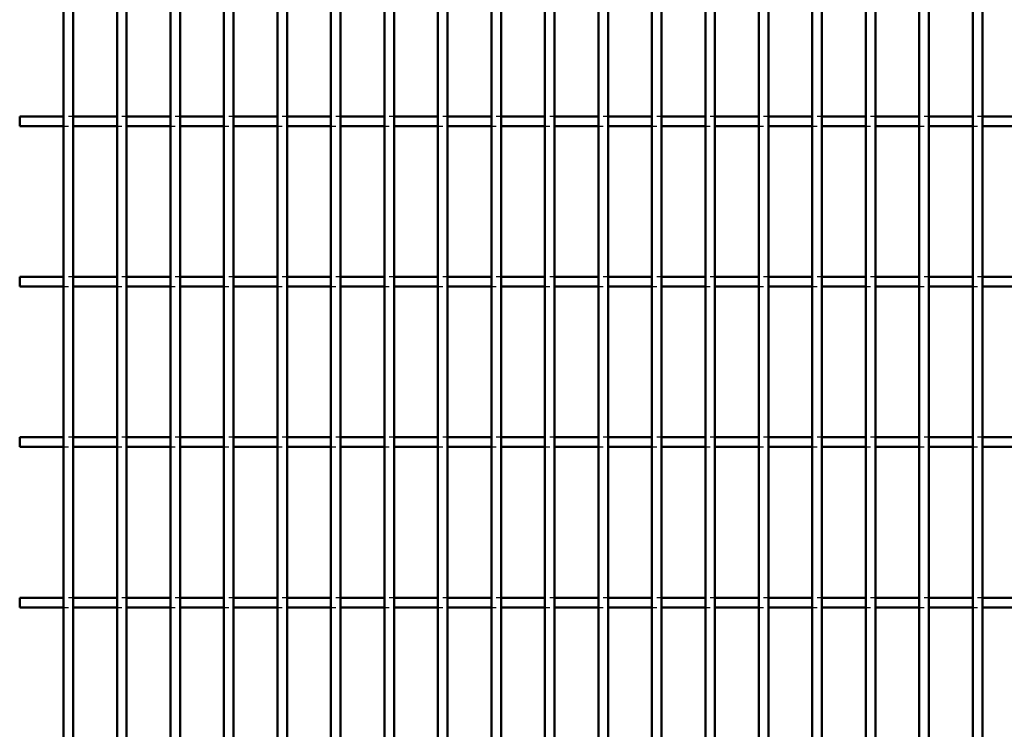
# Model space of a CAD drawing. Header units: millimetres. Extents: x -1015 to 606, y -500 to 954.
# Tile 11 of 36: x -410 to -206, y 174 to 321. Entities that reach past the tile are written whole.
import ezdxf

# ---------------------------------------------------------------- set-up
doc = ezdxf.new("R2010")
doc.units = ezdxf.units.MM
doc.linetypes.add('Dashed', pattern=[2, 1, -1])
doc.layers.add('AM_0', color=7, linetype='Continuous', lineweight=50)
doc.layers.add('AM_9', color=6, linetype='Dashed', lineweight=25)

# ---------------------------------------------------------------- blocks, each defined once
blk = doc.blocks.new('20_b9ivx4l7rkazm7r19v6qdyxkg________0_in_LPP2303311211120010003500_4')
at = {"layer": 'AM_0'}
for p, q in [((-400.96, -498), (-400.96, 498)), ((-398.96, -498), (-398.96, 498))]:
    blk.add_line(p, q, dxfattribs=at)
blk = doc.blocks.new('21_ufnlkhttu1fv2wo7rs1jqq7jd________0_in_LPP2303311211120010003500_4')
at = {"layer": 'AM_0'}
for p, q in [((-389.85, -498), (-389.85, 498)), ((-387.85, -498), (-387.85, 498))]:
    blk.add_line(p, q, dxfattribs=at)
blk = doc.blocks.new('22_hobgk9ei0oy7ge2rfniw9nuhb________0_in_LPP2303311211120010003500_4')
at = {"layer": 'AM_0'}
for p, q in [((-378.74, -498), (-378.74, 498)), ((-376.74, -498), (-376.74, 498))]:
    blk.add_line(p, q, dxfattribs=at)
blk = doc.blocks.new('23_7saxboh8l6sf9unbe8uggi7tl________0_in_LPP2303311211120010003500_4')
at = {"layer": 'AM_0'}
for p, q in [((-367.63, -498), (-367.63, 498)), ((-365.63, -498), (-365.63, 498))]:
    blk.add_line(p, q, dxfattribs=at)
blk = doc.blocks.new('24_174xf1a6877azo5z7wm1a33te________0_in_LPP2303311211120010003500_4')
at = {"layer": 'AM_0'}
for p, q in [((-356.52, -498), (-356.52, 498)), ((-354.52, -498), (-354.52, 498))]:
    blk.add_line(p, q, dxfattribs=at)
blk = doc.blocks.new('25_0iaknucqwzturcli5fsi6uh1n________0_in_LPP2303311211120010003500_4')
at = {"layer": 'AM_0'}
for p, q in [((-345.41, -498), (-345.41, 498)), ((-343.41, -498), (-343.41, 498))]:
    blk.add_line(p, q, dxfattribs=at)
blk = doc.blocks.new('26_es3xljby4ga29mbldcdrpm4el________0_in_LPP2303311211120010003500_4')
at = {"layer": 'AM_0'}
for p, q in [((-334.3, -498), (-334.3, 498)), ((-332.3, -498), (-332.3, 498))]:
    blk.add_line(p, q, dxfattribs=at)
blk = doc.blocks.new('27_r4i38nn1fzficjzfan4tdn6fq________0_in_LPP2303311211120010003500_4')
at = {"layer": 'AM_0'}
for p, q in [((-323.19, -498), (-323.19, 498)), ((-321.19, -498), (-321.19, 498))]:
    blk.add_line(p, q, dxfattribs=at)
blk = doc.blocks.new('28_yiw1eeb3guy2vz7v7uuff6l2j________0_in_LPP2303311211120010003500_4')
at = {"layer": 'AM_0'}
for p, q in [((-312.08, -498), (-312.08, 498)), ((-310.08, -498), (-310.08, 498))]:
    blk.add_line(p, q, dxfattribs=at)
blk = doc.blocks.new('29_l7u4xeykbmnhocfqa7s5eecsd________0_in_LPP2303311211120010003500_4')
at = {"layer": 'AM_0'}
for p, q in [((-300.97, -498), (-300.97, 498)), ((-298.97, -498), (-298.97, 498))]:
    blk.add_line(p, q, dxfattribs=at)
blk = doc.blocks.new('30_efvoe0zs6ik1ns1lmvk1f4gic________0_in_LPP2303311211120010003500_4')
at = {"layer": 'AM_0'}
for p, q in [((-289.86, -498), (-289.86, 498)), ((-287.86, -498), (-287.86, 498))]:
    blk.add_line(p, q, dxfattribs=at)
blk = doc.blocks.new('31_4q2sju2es4840s73s42qaz9yb________0_in_LPP2303311211120010003500_4')
at = {"layer": 'AM_0'}
for p, q in [((-278.75, -498), (-278.75, 498)), ((-276.75, -498), (-276.75, 498))]:
    blk.add_line(p, q, dxfattribs=at)
blk = doc.blocks.new('32_kbw3r86akd85r6uud1wrak5ae________0_in_LPP2303311211120010003500_4')
at = {"layer": 'AM_0'}
for p, q in [((-267.64, -498), (-267.64, 498)), ((-265.64, -498), (-265.64, 498))]:
    blk.add_line(p, q, dxfattribs=at)
blk = doc.blocks.new('33_bqim4rgqh8g6xrc9hobr12qmy________0_in_LPP2303311211120010003500_4')
at = {"layer": 'AM_0'}
for p, q in [((-256.53, -498), (-256.53, 498)), ((-254.53, -498), (-254.53, 498))]:
    blk.add_line(p, q, dxfattribs=at)
blk = doc.blocks.new('34_kq8p6gp3f8lbrd2mac67wwqxd________0_in_LPP2303311211120010003500_4')
at = {"layer": 'AM_0'}
for p, q in [((-245.42, -498), (-245.42, 498)), ((-243.42, -498), (-243.42, 498))]:
    blk.add_line(p, q, dxfattribs=at)
blk = doc.blocks.new('35_3ohi85i9ybtl62p0k716i2nnd________0_in_LPP2303311211120010003500_4')
at = {"layer": 'AM_0'}
for p, q in [((-234.31, -498), (-234.31, 498)), ((-232.31, -498), (-232.31, 498))]:
    blk.add_line(p, q, dxfattribs=at)
blk = doc.blocks.new('36_8ks6mjzjm1ajwxlqhmqkzzouj________0_in_LPP2303311211120010003500_4')
at = {"layer": 'AM_0'}
for p, q in [((-223.2, -498), (-223.2, 498)), ((-221.2, -498), (-221.2, 498))]:
    blk.add_line(p, q, dxfattribs=at)
blk = doc.blocks.new('37_t8kj4po48gv5l3sftjn7ik7dc________0_in_LPP2303311211120010003500_4')
at = {"layer": 'AM_0'}
for p, q in [((-212.09, -498), (-212.09, 498)), ((-210.09, -498), (-210.09, 498))]:
    blk.add_line(p, q, dxfattribs=at)
blk = doc.blocks.new('131_8zlws47fm0l9qb6xaw5erx5hm________0_in_LPP2303311211120010003500_4')
at = {"layer": 'AM_0'}
for p, q in [((-410.07, 198.98), (-410.07, 200.98)), ((-400.96, 200.98), (-410.07, 200.98)), ((-400.96, 200.98), (-400.96, 198.98)), ((-398.96, 198.98), (-398.96, 200.98)), ((-389.85, 200.98), (-398.96, 200.98)), ((-389.85, 200.98), (-389.85, 198.98)), ((-387.85, 198.98), (-387.85, 200.98)), ((-378.74, 200.98), (-387.85, 200.98)), ((-378.74, 200.98), (-378.74, 198.98)), ((-376.74, 198.98), (-376.74, 200.98)), ((-367.63, 200.98), (-376.74, 200.98)), ((-367.63, 200.98), (-367.63, 198.98)), ((-365.63, 198.98), (-365.63, 200.98)), ((-356.52, 200.98), (-365.63, 200.98)), ((-356.52, 200.98), (-356.52, 198.98)), ((-354.52, 198.98), (-354.52, 200.98)), ((-345.41, 200.98), (-354.52, 200.98)), ((-345.41, 200.98), (-345.41, 198.98)), ((-343.41, 198.98), (-343.41, 200.98)), ((-334.3, 200.98), (-343.41, 200.98)), ((-334.3, 200.98), (-334.3, 198.98)), ((-332.3, 198.98), (-332.3, 200.98)), ((-323.19, 200.98), (-332.3, 200.98)), ((-323.19, 200.98), (-323.19, 198.98)), ((-321.19, 198.98), (-321.19, 200.98)), ((-312.08, 200.98), (-321.19, 200.98)), ((-312.08, 200.98), (-312.08, 198.98)), ((-310.08, 198.98), (-310.08, 200.98)), ((-300.97, 200.98), (-310.08, 200.98)), ((-300.97, 200.98), (-300.97, 198.98)), ((-298.97, 198.98), (-298.97, 200.98)), ((-289.86, 200.98), (-298.97, 200.98)), ((-289.86, 200.98), (-289.86, 198.98)), ((-287.86, 198.98), (-287.86, 200.98)), ((-278.75, 200.98), (-287.86, 200.98)), ((-278.75, 200.98), (-278.75, 198.98)), ((-276.75, 198.98), (-276.75, 200.98)), ((-267.64, 200.98), (-276.75, 200.98)), ((-267.64, 200.98), (-267.64, 198.98)), ((-265.64, 198.98), (-265.64, 200.98)), ((-256.53, 200.98), (-265.64, 200.98)), ((-256.53, 200.98), (-256.53, 198.98)), ((-254.53, 198.98), (-254.53, 200.98)), ((-245.42, 200.98), (-254.53, 200.98)), ((-245.42, 200.98), (-245.42, 198.98)), ((-243.42, 198.98), (-243.42, 200.98)), ((-234.31, 200.98), (-243.42, 200.98)), ((-234.31, 200.98), (-234.31, 198.98)), ((-232.31, 198.98), (-232.31, 200.98)), ((-223.2, 200.98), (-232.31, 200.98)), ((-223.2, 200.98), (-223.2, 198.98)), ((-221.2, 198.98), (-221.2, 200.98)), ((-212.09, 200.98), (-221.2, 200.98)), ((-212.09, 200.98), (-212.09, 198.98)), ((-200.98, 200.98), (-210.09, 200.98)), ((-210.09, 198.98), (-210.09, 200.98)), ((-400.96, 198.98), (-410.07, 198.98)), ((-389.85, 198.98), (-398.96, 198.98)), ((-378.74, 198.98), (-387.85, 198.98)), ((-367.63, 198.98), (-376.74, 198.98)), ((-356.52, 198.98), (-365.63, 198.98)), ((-345.41, 198.98), (-354.52, 198.98)), ((-334.3, 198.98), (-343.41, 198.98)), ((-323.19, 198.98), (-332.3, 198.98)), ((-312.08, 198.98), (-321.19, 198.98)), ((-300.97, 198.98), (-310.08, 198.98)), ((-289.86, 198.98), (-298.97, 198.98)), ((-278.75, 198.98), (-287.86, 198.98)), ((-267.64, 198.98), (-276.75, 198.98)), ((-256.53, 198.98), (-265.64, 198.98)), ((-245.42, 198.98), (-254.53, 198.98)), ((-234.31, 198.98), (-243.42, 198.98)), ((-223.2, 198.98), (-232.31, 198.98)), ((-212.09, 198.98), (-221.2, 198.98)), ((-200.98, 198.98), (-210.09, 198.98))]:
    blk.add_line(p, q, dxfattribs=at)
at = {"layer": 'AM_9'}
for p, q in [((-398.96, 200.98), (-400.96, 200.98)), ((-387.85, 200.98), (-389.85, 200.98)), ((-376.74, 200.98), (-378.74, 200.98)), ((-365.63, 200.98), (-367.63, 200.98)), ((-354.52, 200.98), (-356.52, 200.98)), ((-343.41, 200.98), (-345.41, 200.98)), ((-332.3, 200.98), (-334.3, 200.98)), ((-321.19, 200.98), (-323.19, 200.98)), ((-310.08, 200.98), (-312.08, 200.98)), ((-298.97, 200.98), (-300.97, 200.98)), ((-287.86, 200.98), (-289.86, 200.98)), ((-276.75, 200.98), (-278.75, 200.98)), ((-265.64, 200.98), (-267.64, 200.98)), ((-254.53, 200.98), (-256.53, 200.98)), ((-243.42, 200.98), (-245.42, 200.98)), ((-232.31, 200.98), (-234.31, 200.98)), ((-221.2, 200.98), (-223.2, 200.98)), ((-210.09, 200.98), (-212.09, 200.98)), ((-400.96, 198.98), (-398.96, 198.98)), ((-389.85, 198.98), (-387.85, 198.98)), ((-378.74, 198.98), (-376.74, 198.98)), ((-367.63, 198.98), (-365.63, 198.98)), ((-356.52, 198.98), (-354.52, 198.98)), ((-345.41, 198.98), (-343.41, 198.98)), ((-334.3, 198.98), (-332.3, 198.98)), ((-323.19, 198.98), (-321.19, 198.98)), ((-312.08, 198.98), (-310.08, 198.98)), ((-300.97, 198.98), (-298.97, 198.98)), ((-289.86, 198.98), (-287.86, 198.98)), ((-278.75, 198.98), (-276.75, 198.98)), ((-267.64, 198.98), (-265.64, 198.98)), ((-256.53, 198.98), (-254.53, 198.98)), ((-245.42, 198.98), (-243.42, 198.98)), ((-234.31, 198.98), (-232.31, 198.98)), ((-223.2, 198.98), (-221.2, 198.98)), ((-212.09, 198.98), (-210.09, 198.98))]:
    blk.add_line(p, q, dxfattribs=at)
blk = doc.blocks.new('132_z06yyg7yfn3n0e1x5gel4n05a________0_in_LPP2303311211120010003500_4')
at = {"layer": 'AM_0'}
for p, q in [((-410.07, 232.31), (-410.07, 234.31)), ((-400.96, 234.31), (-410.07, 234.31)), ((-400.96, 234.31), (-400.96, 232.31)), ((-398.96, 232.31), (-398.96, 234.31)), ((-389.85, 234.31), (-398.96, 234.31)), ((-389.85, 234.31), (-389.85, 232.31)), ((-387.85, 232.31), (-387.85, 234.31)), ((-378.74, 234.31), (-387.85, 234.31)), ((-378.74, 234.31), (-378.74, 232.31)), ((-376.74, 232.31), (-376.74, 234.31)), ((-367.63, 234.31), (-376.74, 234.31)), ((-367.63, 234.31), (-367.63, 232.31)), ((-365.63, 232.31), (-365.63, 234.31)), ((-356.52, 234.31), (-365.63, 234.31)), ((-356.52, 234.31), (-356.52, 232.31)), ((-354.52, 232.31), (-354.52, 234.31)), ((-345.41, 234.31), (-354.52, 234.31)), ((-345.41, 234.31), (-345.41, 232.31)), ((-343.41, 232.31), (-343.41, 234.31)), ((-334.3, 234.31), (-343.41, 234.31)), ((-334.3, 234.31), (-334.3, 232.31)), ((-332.3, 232.31), (-332.3, 234.31)), ((-323.19, 234.31), (-332.3, 234.31)), ((-323.19, 234.31), (-323.19, 232.31)), ((-321.19, 232.31), (-321.19, 234.31)), ((-312.08, 234.31), (-321.19, 234.31)), ((-312.08, 234.31), (-312.08, 232.31)), ((-310.08, 232.31), (-310.08, 234.31)), ((-300.97, 234.31), (-310.08, 234.31)), ((-300.97, 234.31), (-300.97, 232.31)), ((-298.97, 232.31), (-298.97, 234.31)), ((-289.86, 234.31), (-298.97, 234.31)), ((-289.86, 234.31), (-289.86, 232.31)), ((-287.86, 232.31), (-287.86, 234.31)), ((-278.75, 234.31), (-287.86, 234.31)), ((-278.75, 234.31), (-278.75, 232.31)), ((-276.75, 232.31), (-276.75, 234.31)), ((-267.64, 234.31), (-276.75, 234.31)), ((-267.64, 234.31), (-267.64, 232.31)), ((-265.64, 232.31), (-265.64, 234.31)), ((-256.53, 234.31), (-265.64, 234.31)), ((-256.53, 234.31), (-256.53, 232.31)), ((-254.53, 232.31), (-254.53, 234.31)), ((-245.42, 234.31), (-254.53, 234.31)), ((-245.42, 234.31), (-245.42, 232.31)), ((-243.42, 232.31), (-243.42, 234.31)), ((-234.31, 234.31), (-243.42, 234.31)), ((-234.31, 234.31), (-234.31, 232.31)), ((-232.31, 232.31), (-232.31, 234.31)), ((-223.2, 234.31), (-232.31, 234.31)), ((-223.2, 234.31), (-223.2, 232.31)), ((-221.2, 232.31), (-221.2, 234.31)), ((-212.09, 234.31), (-221.2, 234.31)), ((-212.09, 234.31), (-212.09, 232.31)), ((-200.98, 234.31), (-210.09, 234.31)), ((-210.09, 232.31), (-210.09, 234.31)), ((-400.96, 232.31), (-410.07, 232.31)), ((-389.85, 232.31), (-398.96, 232.31)), ((-378.74, 232.31), (-387.85, 232.31)), ((-367.63, 232.31), (-376.74, 232.31)), ((-356.52, 232.31), (-365.63, 232.31)), ((-345.41, 232.31), (-354.52, 232.31)), ((-334.3, 232.31), (-343.41, 232.31)), ((-323.19, 232.31), (-332.3, 232.31)), ((-312.08, 232.31), (-321.19, 232.31)), ((-300.97, 232.31), (-310.08, 232.31)), ((-289.86, 232.31), (-298.97, 232.31)), ((-278.75, 232.31), (-287.86, 232.31)), ((-267.64, 232.31), (-276.75, 232.31)), ((-256.53, 232.31), (-265.64, 232.31)), ((-245.42, 232.31), (-254.53, 232.31)), ((-234.31, 232.31), (-243.42, 232.31)), ((-223.2, 232.31), (-232.31, 232.31)), ((-212.09, 232.31), (-221.2, 232.31)), ((-200.98, 232.31), (-210.09, 232.31))]:
    blk.add_line(p, q, dxfattribs=at)
at = {"layer": 'AM_9'}
for p, q in [((-398.96, 234.31), (-400.96, 234.31)), ((-387.85, 234.31), (-389.85, 234.31)), ((-376.74, 234.31), (-378.74, 234.31)), ((-365.63, 234.31), (-367.63, 234.31)), ((-354.52, 234.31), (-356.52, 234.31)), ((-343.41, 234.31), (-345.41, 234.31)), ((-332.3, 234.31), (-334.3, 234.31)), ((-321.19, 234.31), (-323.19, 234.31)), ((-310.08, 234.31), (-312.08, 234.31)), ((-298.97, 234.31), (-300.97, 234.31)), ((-287.86, 234.31), (-289.86, 234.31)), ((-276.75, 234.31), (-278.75, 234.31)), ((-265.64, 234.31), (-267.64, 234.31)), ((-254.53, 234.31), (-256.53, 234.31)), ((-243.42, 234.31), (-245.42, 234.31)), ((-232.31, 234.31), (-234.31, 234.31)), ((-221.2, 234.31), (-223.2, 234.31)), ((-210.09, 234.31), (-212.09, 234.31)), ((-400.96, 232.31), (-398.96, 232.31)), ((-389.85, 232.31), (-387.85, 232.31)), ((-378.74, 232.31), (-376.74, 232.31)), ((-367.63, 232.31), (-365.63, 232.31)), ((-356.52, 232.31), (-354.52, 232.31)), ((-345.41, 232.31), (-343.41, 232.31)), ((-334.3, 232.31), (-332.3, 232.31)), ((-323.19, 232.31), (-321.19, 232.31)), ((-312.08, 232.31), (-310.08, 232.31)), ((-300.97, 232.31), (-298.97, 232.31)), ((-289.86, 232.31), (-287.86, 232.31)), ((-278.75, 232.31), (-276.75, 232.31)), ((-267.64, 232.31), (-265.64, 232.31)), ((-256.53, 232.31), (-254.53, 232.31)), ((-245.42, 232.31), (-243.42, 232.31)), ((-234.31, 232.31), (-232.31, 232.31)), ((-223.2, 232.31), (-221.2, 232.31)), ((-212.09, 232.31), (-210.09, 232.31))]:
    blk.add_line(p, q, dxfattribs=at)
blk = doc.blocks.new('133_jkkqf0bceg3di1q96ohhvpj52________0_in_LPP2303311211120010003500_4')
at = {"layer": 'AM_0'}
for p, q in [((-410.07, 265.64), (-410.07, 267.64)), ((-400.96, 267.64), (-410.07, 267.64)), ((-400.96, 267.64), (-400.96, 265.64)), ((-398.96, 265.64), (-398.96, 267.64)), ((-389.85, 267.64), (-398.96, 267.64)), ((-389.85, 267.64), (-389.85, 265.64)), ((-387.85, 265.64), (-387.85, 267.64)), ((-378.74, 267.64), (-387.85, 267.64)), ((-378.74, 267.64), (-378.74, 265.64)), ((-376.74, 265.64), (-376.74, 267.64)), ((-367.63, 267.64), (-376.74, 267.64)), ((-367.63, 267.64), (-367.63, 265.64)), ((-365.63, 265.64), (-365.63, 267.64)), ((-356.52, 267.64), (-365.63, 267.64)), ((-356.52, 267.64), (-356.52, 265.64)), ((-354.52, 265.64), (-354.52, 267.64)), ((-345.41, 267.64), (-354.52, 267.64)), ((-345.41, 267.64), (-345.41, 265.64)), ((-343.41, 265.64), (-343.41, 267.64)), ((-334.3, 267.64), (-343.41, 267.64)), ((-334.3, 267.64), (-334.3, 265.64)), ((-332.3, 265.64), (-332.3, 267.64)), ((-323.19, 267.64), (-332.3, 267.64)), ((-323.19, 267.64), (-323.19, 265.64)), ((-321.19, 265.64), (-321.19, 267.64)), ((-312.08, 267.64), (-321.19, 267.64)), ((-312.08, 267.64), (-312.08, 265.64)), ((-310.08, 265.64), (-310.08, 267.64)), ((-300.97, 267.64), (-310.08, 267.64)), ((-300.97, 267.64), (-300.97, 265.64)), ((-298.97, 265.64), (-298.97, 267.64)), ((-289.86, 267.64), (-298.97, 267.64)), ((-289.86, 267.64), (-289.86, 265.64)), ((-287.86, 265.64), (-287.86, 267.64)), ((-278.75, 267.64), (-287.86, 267.64)), ((-278.75, 267.64), (-278.75, 265.64)), ((-276.75, 265.64), (-276.75, 267.64)), ((-267.64, 267.64), (-276.75, 267.64)), ((-267.64, 267.64), (-267.64, 265.64)), ((-265.64, 265.64), (-265.64, 267.64)), ((-256.53, 267.64), (-265.64, 267.64)), ((-256.53, 267.64), (-256.53, 265.64)), ((-254.53, 265.64), (-254.53, 267.64)), ((-245.42, 267.64), (-254.53, 267.64)), ((-245.42, 267.64), (-245.42, 265.64)), ((-243.42, 265.64), (-243.42, 267.64)), ((-234.31, 267.64), (-243.42, 267.64)), ((-234.31, 267.64), (-234.31, 265.64)), ((-232.31, 265.64), (-232.31, 267.64)), ((-223.2, 267.64), (-232.31, 267.64)), ((-223.2, 267.64), (-223.2, 265.64)), ((-221.2, 265.64), (-221.2, 267.64)), ((-212.09, 267.64), (-221.2, 267.64)), ((-212.09, 267.64), (-212.09, 265.64)), ((-200.98, 267.64), (-210.09, 267.64)), ((-210.09, 265.64), (-210.09, 267.64)), ((-400.96, 265.64), (-410.07, 265.64)), ((-389.85, 265.64), (-398.96, 265.64)), ((-378.74, 265.64), (-387.85, 265.64)), ((-367.63, 265.64), (-376.74, 265.64)), ((-356.52, 265.64), (-365.63, 265.64)), ((-345.41, 265.64), (-354.52, 265.64)), ((-334.3, 265.64), (-343.41, 265.64)), ((-323.19, 265.64), (-332.3, 265.64)), ((-312.08, 265.64), (-321.19, 265.64)), ((-300.97, 265.64), (-310.08, 265.64)), ((-289.86, 265.64), (-298.97, 265.64)), ((-278.75, 265.64), (-287.86, 265.64)), ((-267.64, 265.64), (-276.75, 265.64)), ((-256.53, 265.64), (-265.64, 265.64)), ((-245.42, 265.64), (-254.53, 265.64)), ((-234.31, 265.64), (-243.42, 265.64)), ((-223.2, 265.64), (-232.31, 265.64)), ((-212.09, 265.64), (-221.2, 265.64)), ((-200.98, 265.64), (-210.09, 265.64))]:
    blk.add_line(p, q, dxfattribs=at)
at = {"layer": 'AM_9'}
for p, q in [((-398.96, 267.64), (-400.96, 267.64)), ((-387.85, 267.64), (-389.85, 267.64)), ((-376.74, 267.64), (-378.74, 267.64)), ((-365.63, 267.64), (-367.63, 267.64)), ((-354.52, 267.64), (-356.52, 267.64)), ((-343.41, 267.64), (-345.41, 267.64)), ((-332.3, 267.64), (-334.3, 267.64)), ((-321.19, 267.64), (-323.19, 267.64)), ((-310.08, 267.64), (-312.08, 267.64)), ((-298.97, 267.64), (-300.97, 267.64)), ((-287.86, 267.64), (-289.86, 267.64)), ((-276.75, 267.64), (-278.75, 267.64)), ((-265.64, 267.64), (-267.64, 267.64)), ((-254.53, 267.64), (-256.53, 267.64)), ((-243.42, 267.64), (-245.42, 267.64)), ((-232.31, 267.64), (-234.31, 267.64)), ((-221.2, 267.64), (-223.2, 267.64)), ((-210.09, 267.64), (-212.09, 267.64)), ((-400.96, 265.64), (-398.96, 265.64)), ((-389.85, 265.64), (-387.85, 265.64)), ((-378.74, 265.64), (-376.74, 265.64)), ((-367.63, 265.64), (-365.63, 265.64)), ((-356.52, 265.64), (-354.52, 265.64)), ((-345.41, 265.64), (-343.41, 265.64)), ((-334.3, 265.64), (-332.3, 265.64)), ((-323.19, 265.64), (-321.19, 265.64)), ((-312.08, 265.64), (-310.08, 265.64)), ((-300.97, 265.64), (-298.97, 265.64)), ((-289.86, 265.64), (-287.86, 265.64)), ((-278.75, 265.64), (-276.75, 265.64)), ((-267.64, 265.64), (-265.64, 265.64)), ((-256.53, 265.64), (-254.53, 265.64)), ((-245.42, 265.64), (-243.42, 265.64)), ((-234.31, 265.64), (-232.31, 265.64)), ((-223.2, 265.64), (-221.2, 265.64)), ((-212.09, 265.64), (-210.09, 265.64))]:
    blk.add_line(p, q, dxfattribs=at)
blk = doc.blocks.new('134_2np5bcpld2maebqwujrb8ijvd________0_in_LPP2303311211120010003500_4')
at = {"layer": 'AM_0'}
for p, q in [((-410.07, 298.97), (-410.07, 300.97)), ((-400.96, 300.97), (-410.07, 300.97)), ((-400.96, 300.97), (-400.96, 298.97)), ((-398.96, 298.97), (-398.96, 300.97)), ((-389.85, 300.97), (-398.96, 300.97)), ((-389.85, 300.97), (-389.85, 298.97)), ((-387.85, 298.97), (-387.85, 300.97)), ((-378.74, 300.97), (-387.85, 300.97)), ((-378.74, 300.97), (-378.74, 298.97)), ((-376.74, 298.97), (-376.74, 300.97)), ((-367.63, 300.97), (-376.74, 300.97)), ((-367.63, 300.97), (-367.63, 298.97)), ((-365.63, 298.97), (-365.63, 300.97)), ((-356.52, 300.97), (-365.63, 300.97)), ((-356.52, 300.97), (-356.52, 298.97)), ((-354.52, 298.97), (-354.52, 300.97)), ((-345.41, 300.97), (-354.52, 300.97)), ((-345.41, 300.97), (-345.41, 298.97)), ((-343.41, 298.97), (-343.41, 300.97)), ((-334.3, 300.97), (-343.41, 300.97)), ((-334.3, 300.97), (-334.3, 298.97)), ((-332.3, 298.97), (-332.3, 300.97)), ((-323.19, 300.97), (-332.3, 300.97)), ((-323.19, 300.97), (-323.19, 298.97)), ((-321.19, 298.97), (-321.19, 300.97)), ((-312.08, 300.97), (-321.19, 300.97)), ((-312.08, 300.97), (-312.08, 298.97)), ((-310.08, 298.97), (-310.08, 300.97)), ((-300.97, 300.97), (-310.08, 300.97)), ((-300.97, 300.97), (-300.97, 298.97)), ((-298.97, 298.97), (-298.97, 300.97)), ((-289.86, 300.97), (-298.97, 300.97)), ((-289.86, 300.97), (-289.86, 298.97)), ((-287.86, 298.97), (-287.86, 300.97)), ((-278.75, 300.97), (-287.86, 300.97)), ((-278.75, 300.97), (-278.75, 298.97)), ((-276.75, 298.97), (-276.75, 300.97)), ((-267.64, 300.97), (-276.75, 300.97)), ((-267.64, 300.97), (-267.64, 298.97)), ((-265.64, 298.97), (-265.64, 300.97)), ((-256.53, 300.97), (-265.64, 300.97)), ((-256.53, 300.97), (-256.53, 298.97)), ((-254.53, 298.97), (-254.53, 300.97)), ((-245.42, 300.97), (-254.53, 300.97)), ((-245.42, 300.97), (-245.42, 298.97)), ((-243.42, 298.97), (-243.42, 300.97)), ((-234.31, 300.97), (-243.42, 300.97)), ((-234.31, 300.97), (-234.31, 298.97)), ((-232.31, 298.97), (-232.31, 300.97)), ((-223.2, 300.97), (-232.31, 300.97)), ((-223.2, 300.97), (-223.2, 298.97)), ((-221.2, 298.97), (-221.2, 300.97)), ((-212.09, 300.97), (-221.2, 300.97)), ((-212.09, 300.97), (-212.09, 298.97)), ((-200.98, 300.97), (-210.09, 300.97)), ((-210.09, 298.97), (-210.09, 300.97)), ((-400.96, 298.97), (-410.07, 298.97)), ((-389.85, 298.97), (-398.96, 298.97)), ((-378.74, 298.97), (-387.85, 298.97)), ((-367.63, 298.97), (-376.74, 298.97)), ((-356.52, 298.97), (-365.63, 298.97)), ((-345.41, 298.97), (-354.52, 298.97)), ((-334.3, 298.97), (-343.41, 298.97)), ((-323.19, 298.97), (-332.3, 298.97)), ((-312.08, 298.97), (-321.19, 298.97)), ((-300.97, 298.97), (-310.08, 298.97)), ((-289.86, 298.97), (-298.97, 298.97)), ((-278.75, 298.97), (-287.86, 298.97)), ((-267.64, 298.97), (-276.75, 298.97)), ((-256.53, 298.97), (-265.64, 298.97)), ((-245.42, 298.97), (-254.53, 298.97)), ((-234.31, 298.97), (-243.42, 298.97)), ((-223.2, 298.97), (-232.31, 298.97)), ((-212.09, 298.97), (-221.2, 298.97)), ((-200.98, 298.97), (-210.09, 298.97))]:
    blk.add_line(p, q, dxfattribs=at)
at = {"layer": 'AM_9'}
for p, q in [((-398.96, 300.97), (-400.96, 300.97)), ((-387.85, 300.97), (-389.85, 300.97)), ((-376.74, 300.97), (-378.74, 300.97)), ((-365.63, 300.97), (-367.63, 300.97)), ((-354.52, 300.97), (-356.52, 300.97)), ((-343.41, 300.97), (-345.41, 300.97)), ((-332.3, 300.97), (-334.3, 300.97)), ((-321.19, 300.97), (-323.19, 300.97)), ((-310.08, 300.97), (-312.08, 300.97)), ((-298.97, 300.97), (-300.97, 300.97)), ((-287.86, 300.97), (-289.86, 300.97)), ((-276.75, 300.97), (-278.75, 300.97)), ((-265.64, 300.97), (-267.64, 300.97)), ((-254.53, 300.97), (-256.53, 300.97)), ((-243.42, 300.97), (-245.42, 300.97)), ((-232.31, 300.97), (-234.31, 300.97)), ((-221.2, 300.97), (-223.2, 300.97)), ((-210.09, 300.97), (-212.09, 300.97)), ((-400.96, 298.97), (-398.96, 298.97)), ((-389.85, 298.97), (-387.85, 298.97)), ((-378.74, 298.97), (-376.74, 298.97)), ((-367.63, 298.97), (-365.63, 298.97)), ((-356.52, 298.97), (-354.52, 298.97)), ((-345.41, 298.97), (-343.41, 298.97)), ((-334.3, 298.97), (-332.3, 298.97)), ((-323.19, 298.97), (-321.19, 298.97)), ((-312.08, 298.97), (-310.08, 298.97)), ((-300.97, 298.97), (-298.97, 298.97)), ((-289.86, 298.97), (-287.86, 298.97)), ((-278.75, 298.97), (-276.75, 298.97)), ((-267.64, 298.97), (-265.64, 298.97)), ((-256.53, 298.97), (-254.53, 298.97)), ((-245.42, 298.97), (-243.42, 298.97)), ((-234.31, 298.97), (-232.31, 298.97)), ((-223.2, 298.97), (-221.2, 298.97)), ((-212.09, 298.97), (-210.09, 298.97))]:
    blk.add_line(p, q, dxfattribs=at)

msp = doc.modelspace()

# ---------------------------------------------------------------- block references
for name in ['20_b9ivx4l7rkazm7r19v6qdyxkg________0_in_LPP2303311211120010003500_4', '21_ufnlkhttu1fv2wo7rs1jqq7jd________0_in_LPP2303311211120010003500_4', '22_hobgk9ei0oy7ge2rfniw9nuhb________0_in_LPP2303311211120010003500_4', '23_7saxboh8l6sf9unbe8uggi7tl________0_in_LPP2303311211120010003500_4', '24_174xf1a6877azo5z7wm1a33te________0_in_LPP2303311211120010003500_4', '25_0iaknucqwzturcli5fsi6uh1n________0_in_LPP2303311211120010003500_4', '26_es3xljby4ga29mbldcdrpm4el________0_in_LPP2303311211120010003500_4', '27_r4i38nn1fzficjzfan4tdn6fq________0_in_LPP2303311211120010003500_4', '28_yiw1eeb3guy2vz7v7uuff6l2j________0_in_LPP2303311211120010003500_4', '29_l7u4xeykbmnhocfqa7s5eecsd________0_in_LPP2303311211120010003500_4', '30_efvoe0zs6ik1ns1lmvk1f4gic________0_in_LPP2303311211120010003500_4', '31_4q2sju2es4840s73s42qaz9yb________0_in_LPP2303311211120010003500_4', '32_kbw3r86akd85r6uud1wrak5ae________0_in_LPP2303311211120010003500_4', '33_bqim4rgqh8g6xrc9hobr12qmy________0_in_LPP2303311211120010003500_4', '34_kq8p6gp3f8lbrd2mac67wwqxd________0_in_LPP2303311211120010003500_4', '35_3ohi85i9ybtl62p0k716i2nnd________0_in_LPP2303311211120010003500_4', '36_8ks6mjzjm1ajwxlqhmqkzzouj________0_in_LPP2303311211120010003500_4', '37_t8kj4po48gv5l3sftjn7ik7dc________0_in_LPP2303311211120010003500_4', '134_2np5bcpld2maebqwujrb8ijvd________0_in_LPP2303311211120010003500_4', '133_jkkqf0bceg3di1q96ohhvpj52________0_in_LPP2303311211120010003500_4', '132_z06yyg7yfn3n0e1x5gel4n05a________0_in_LPP2303311211120010003500_4', '131_8zlws47fm0l9qb6xaw5erx5hm________0_in_LPP2303311211120010003500_4']:
    msp.add_blockref(name, (0, 0))

doc.saveas('drawing.dxf')
